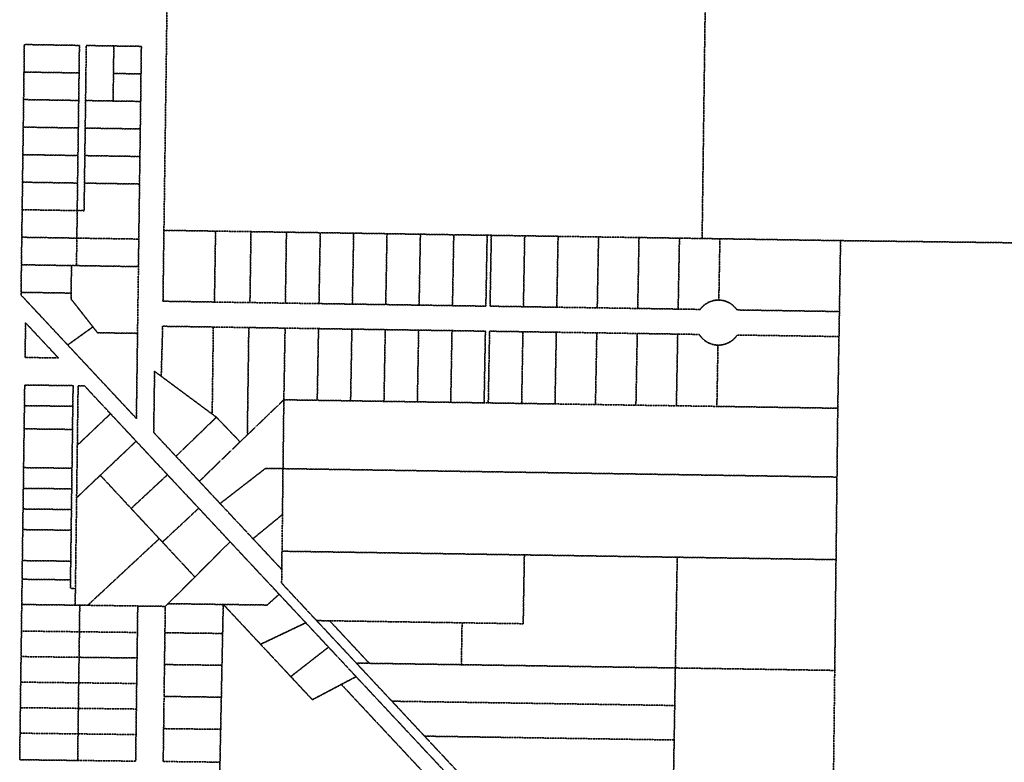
# Model space of a CAD drawing. Header units: feet. Extents: x 0 to 1411532, y 4 to 648360.
# Tile 51 of 69: x 1396237 to 1398597, y 442577 to 444357. Entities that reach past the tile are written whole.
import ezdxf

# ---------------------------------------------------------------- set-up
doc = ezdxf.new("R2010")
doc.units = ezdxf.units.FT
doc.header["$MEASUREMENT"] = 0
doc.linetypes.add('DASHED2', pattern=[0.375, 0.25, -0.125])
doc.layers.add('vanwert_121013_d_joined', color=247, linetype='DASHED2')

msp = doc.modelspace()

# ---------------------------------------------------------------- linework, layer by layer
at = {"layer": 'vanwert_121013_d_joined'}
for points in [[(1397457.8, 444959.4), (1397886.4, 444878.3), (1397872.4, 443832.7), (1397818.1, 443833.5), (1397721.2, 443835), (1397624.2, 443836.4), (1397527.2, 443837.9), (1397447.2, 443839.1), (1397367.2, 443840.3), (1397357.2, 443840.5), (1397277.2, 443841.7), (1397197.2, 443842.9), (1397117.2, 443844.2), (1397037.2, 443845.4), (1396957.2, 443846.6), (1396876.1, 443847.8), (1396791.2, 443849.1), (1396706.2, 443850.4), (1396582.5, 443852.3), (1396596.8, 444899.8), (1396899.3, 444898.2), (1397457.4, 444895.2), (1397457.8, 444959.4)], [(1397915.1, 443832), (1397872.4, 443832.7), (1397886.4, 444878.3), (1399543.9, 444564.8), (1399529.4, 443810.9), (1398204.3, 443827.6), (1397915.1, 443832)], [(1396239.9, 443697.3), (1396351.8, 443577.5), (1396516.5, 443401.2), (1396519.2, 443605.3), (1396521.4, 443765.3), (1396522.2, 443831.3), (1396523.1, 443897.3), (1396524, 443963.3), (1396524.9, 444029.3), (1396525.8, 444095.3), (1396526.7, 444161.3), (1396527.5, 444227.3), (1396528.4, 444293.3), (1396462.4, 444294.3), (1396396.4, 444295.3), (1396395.5, 444229.4), (1396394.7, 444163.4), (1396393.8, 444097.4), (1396392.9, 444031.4), (1396392, 443965.4), (1396391.1, 443899.4), (1396374.6, 443899.6), (1396375.5, 443965.6), (1396376.4, 444031.6), (1396377.3, 444097.6), (1396378.2, 444163.6), (1396379.1, 444229.6), (1396379.9, 444295.6), (1396247.9, 444297.7), (1396247.1, 444231.7), (1396246.2, 444165.7), (1396245.3, 444099.7), (1396244.4, 444033.7), (1396243.5, 443967.7), (1396242.7, 443901.7), (1396241.8, 443835.7), (1396240.9, 443769.7), (1396240, 443703.7), (1396239.9, 443697.3)], [(1396379.1, 444229.6), (1396247.1, 444231.7), (1396247.9, 444297.7), (1396379.9, 444295.6), (1396379.1, 444229.6)], [(1396460.7, 444162.3), (1396394.7, 444163.4), (1396395.5, 444229.4), (1396396.4, 444295.3), (1396462.4, 444294.3), (1396461.5, 444228.3), (1396460.7, 444162.3)], [(1396527.5, 444227.3), (1396461.5, 444228.3), (1396462.4, 444294.3), (1396528.4, 444293.3), (1396527.5, 444227.3)], [(1396378.2, 444163.6), (1396246.2, 444165.7), (1396247.1, 444231.7), (1396379.1, 444229.6), (1396378.2, 444163.6)], [(1396460.7, 444162.3), (1396461.5, 444228.3), (1396527.5, 444227.3), (1396526.7, 444161.3), (1396460.7, 444162.3)], [(1396377.3, 444097.6), (1396245.3, 444099.7), (1396246.2, 444165.7), (1396378.2, 444163.6), (1396377.3, 444097.6)], [(1396460.7, 444162.3), (1396526.7, 444161.3), (1396525.8, 444095.3), (1396393.8, 444097.4), (1396394.7, 444163.4), (1396460.7, 444162.3)], [(1396376.4, 444031.6), (1396244.4, 444033.7), (1396245.3, 444099.7), (1396377.3, 444097.6), (1396376.4, 444031.6)], [(1396524.9, 444029.3), (1396392.9, 444031.4), (1396393.8, 444097.4), (1396525.8, 444095.3), (1396524.9, 444029.3)], [(1396375.5, 443965.6), (1396243.5, 443967.7), (1396244.4, 444033.7), (1396376.4, 444031.6), (1396375.5, 443965.6)], [(1396524, 443963.3), (1396392, 443965.4), (1396392.9, 444031.4), (1396524.9, 444029.3), (1396524, 443963.3)], [(1396374.6, 443899.6), (1396242.7, 443901.7), (1396243.5, 443967.7), (1396375.5, 443965.6), (1396374.6, 443899.6)], [(1396374.6, 443899.6), (1396391.1, 443899.4), (1396392, 443965.4), (1396524, 443963.3), (1396523.1, 443897.3), (1396522.2, 443831.3), (1396373.8, 443833.6), (1396374.6, 443899.6)], [(1396242.7, 443901.7), (1396374.6, 443899.6), (1396373.8, 443833.6), (1396241.8, 443835.7), (1396242.7, 443901.7)], [(1396706.2, 443850.4), (1396703.6, 443680.4), (1396580.2, 443682.3), (1396582.5, 443852.3), (1396706.2, 443850.4)], [(1396791.2, 443849.1), (1396788.6, 443679.1), (1396703.6, 443680.4), (1396706.2, 443850.4), (1396791.2, 443849.1)], [(1396788.6, 443679.1), (1396791.2, 443849.1), (1396876.1, 443847.8), (1396873.6, 443677.8), (1396788.6, 443679.1)], [(1396954.1, 443676.6), (1396873.6, 443677.8), (1396876.1, 443847.8), (1396957.2, 443846.6), (1396954.1, 443676.6)], [(1397034.1, 443675.4), (1396954.1, 443676.6), (1396957.2, 443846.6), (1397037.2, 443845.4), (1397034.1, 443675.4)], [(1397114.1, 443674.2), (1397034.1, 443675.4), (1397037.2, 443845.4), (1397117.2, 443844.2), (1397114.1, 443674.2)], [(1397194.1, 443673), (1397114.1, 443674.2), (1397117.2, 443844.2), (1397197.2, 443842.9), (1397194.1, 443673)], [(1397274.1, 443671.7), (1397194.1, 443673), (1397197.2, 443842.9), (1397277.2, 443841.7), (1397274.1, 443671.7)], [(1396372.9, 443767.7), (1396360.9, 443767.8), (1396240.9, 443769.7), (1396241.8, 443835.7), (1396373.8, 443833.6), (1396372.9, 443767.7)], [(1396372.9, 443767.7), (1396373.8, 443833.6), (1396522.2, 443831.3), (1396521.4, 443765.3), (1396372.9, 443767.7)], [(1397274.1, 443671.7), (1397277.2, 443841.7), (1397357.2, 443840.5), (1397354.1, 443670.5), (1397274.1, 443671.7)], [(1397444.1, 443669.2), (1397364.1, 443670.4), (1397367.2, 443840.3), (1397447.2, 443839.1), (1397444.1, 443669.2)], [(1397524.1, 443667.9), (1397444.1, 443669.2), (1397447.2, 443839.1), (1397527.2, 443837.9), (1397524.1, 443667.9)], [(1397621.1, 443666.5), (1397524.1, 443667.9), (1397527.2, 443837.9), (1397624.2, 443836.4), (1397621.1, 443666.5)], [(1397718.1, 443665), (1397621.1, 443666.5), (1397624.2, 443836.4), (1397721.2, 443835), (1397718.1, 443665)], [(1397815, 443663.5), (1397718.1, 443665), (1397721.2, 443835), (1397818.1, 443833.5), (1397815, 443663.5)], [(1397815, 443663.5), (1397818.1, 443833.5), (1397872.4, 443832.7), (1397915.1, 443832), (1397912.5, 443685.1), (1397910.6, 443685.1), (1397908.7, 443685), (1397906.9, 443684.9), (1397905, 443684.7), (1397903.2, 443684.4), (1397901.4, 443684.1), (1397899.5, 443683.8), (1397897.7, 443683.3), (1397895.9, 443682.8), (1397894.2, 443682.2), (1397892.4, 443681.6), (1397890.7, 443680.9), (1397889, 443680.2), (1397887.3, 443679.4), (1397885.7, 443678.5), (1397884.1, 443677.6), (1397882.5, 443676.6), (1397880.9, 443675.6), (1397879.4, 443674.5), (1397877.9, 443673.4), (1397876.5, 443672.2), (1397875.1, 443671), (1397873.7, 443669.7), (1397872.4, 443668.4), (1397871.2, 443667), (1397870, 443665.6), (1397868.8, 443664.2), (1397867.7, 443662.7), (1397815, 443663.5)], [(1397915.1, 443832), (1398204.3, 443827.6), (1398201.5, 443657.6), (1397956.2, 443661.4), (1397955.1, 443662.9), (1397954, 443664.3), (1397952.9, 443665.8), (1397951.6, 443667.2), (1397950.4, 443668.5), (1397949.1, 443669.8), (1397947.7, 443671.1), (1397946.3, 443672.3), (1397944.9, 443673.5), (1397943.4, 443674.6), (1397941.9, 443675.7), (1397940.4, 443676.7), (1397938.8, 443677.6), (1397937.2, 443678.6), (1397935.6, 443679.4), (1397933.9, 443680.2), (1397932.2, 443680.9), (1397930.5, 443681.6), (1397928.8, 443682.2), (1397927, 443682.8), (1397925.2, 443683.3), (1397923.4, 443683.7), (1397921.6, 443684.1), (1397919.8, 443684.4), (1397918, 443684.7), (1397916.1, 443684.9), (1397914.3, 443685), (1397912.5, 443685.1), (1397915.1, 443832)], [(1396360, 443701.8), (1396240, 443703.7), (1396240.9, 443769.7), (1396360.9, 443767.8), (1396360, 443701.8)], [(1396519.2, 443605.3), (1396423.2, 443606.8), (1396412.3, 443620.8), (1396359.8, 443687.8), (1396360, 443701.8), (1396360.9, 443767.8), (1396372.9, 443767.7), (1396521.4, 443765.3), (1396519.2, 443605.3)], [(1396240, 443703.7), (1396360, 443701.8), (1396359.8, 443687.8), (1396412.3, 443620.8), (1396351.8, 443577.5), (1396239.9, 443697.3), (1396240, 443703.7)], [(1396249.7, 443547.4), (1396250.8, 443630.6), (1396329.4, 443546.5), (1396249.7, 443547.4)], [(1396249.7, 443547.4), (1396329.4, 443546.5), (1396250.8, 443630.6), (1396249.7, 443547.4)], [(1396412.3, 443620.8), (1396423.2, 443606.8), (1396519.2, 443605.3), (1396516.5, 443401.2), (1396351.8, 443577.5), (1396412.3, 443620.8)], [(1396576, 443502.4), (1396579.4, 443622.3), (1396700.9, 443620.5), (1396698.1, 443411.8), (1396576, 443502.4)], [(1396698.1, 443411.8), (1396700.9, 443620.5), (1396785.9, 443619.2), (1396782.4, 443361.9), (1396765, 443345.2), (1396754.2, 443356.4), (1396708.2, 443404.3), (1396698.1, 443411.8)], [(1396785.9, 443619.2), (1396872.9, 443617.9), (1396869.9, 443446), (1396782.4, 443361.9), (1396785.9, 443619.2)], [(1396869.9, 443446), (1396872.9, 443617.9), (1396953, 443616.6), (1396949.9, 443444.8), (1396869.9, 443446)], [(1396949.9, 443444.8), (1396953, 443616.6), (1397033, 443615.4), (1397029.9, 443443.6), (1396949.9, 443444.8)], [(1397029.9, 443443.6), (1397033, 443615.4), (1397113, 443614.2), (1397109.9, 443442.3), (1397029.9, 443443.6)], [(1397109.9, 443442.3), (1397113, 443614.2), (1397193, 443613), (1397189.9, 443441.1), (1397109.9, 443442.3)], [(1397189.9, 443441.1), (1397193, 443613), (1397273, 443611.8), (1397269.9, 443439.9), (1397189.9, 443441.1)], [(1397273, 443611.8), (1397353, 443610.5), (1397349.9, 443438.7), (1397269.9, 443439.9), (1397273, 443611.8)], [(1397443, 443609.2), (1397439.9, 443437.3), (1397359.9, 443438.5), (1397363, 443610.4), (1397443, 443609.2)], [(1397523, 443607.9), (1397519.8, 443436.1), (1397439.9, 443437.3), (1397443, 443609.2), (1397523, 443607.9)], [(1397620, 443606.5), (1397616.8, 443434.6), (1397519.8, 443436.1), (1397523, 443607.9), (1397620, 443606.5)], [(1397717, 443605), (1397713.8, 443433.1), (1397616.8, 443434.6), (1397620, 443606.5), (1397717, 443605)], [(1397813.9, 443603.5), (1397810.8, 443431.7), (1397713.8, 443433.1), (1397717, 443605), (1397813.9, 443603.5)], [(1397813.9, 443603.5), (1397865.5, 443602.7), (1397866.5, 443601.2), (1397867.6, 443599.6), (1397868.7, 443598.1), (1397869.8, 443596.7), (1397871.1, 443595.3), (1397872.3, 443593.9), (1397873.6, 443592.6), (1397875, 443591.3), (1397876.4, 443590.1), (1397877.8, 443588.9), (1397879.3, 443587.7), (1397880.8, 443586.6), (1397882.3, 443585.6), (1397883.9, 443584.6), (1397885.5, 443583.7), (1397887.2, 443582.9), (1397888.9, 443582), (1397890.6, 443581.3), (1397892.3, 443580.6), (1397894, 443580), (1397895.8, 443579.4), (1397897.6, 443578.9), (1397899.4, 443578.4), (1397901.2, 443578.1), (1397903.1, 443577.7), (1397904.9, 443577.5), (1397906.8, 443577.3), (1397908.6, 443577.2), (1397910.5, 443577.1), (1397907.8, 443430.2), (1397810.8, 443431.7), (1397813.9, 443603.5)], [(1397956.5, 443601.3), (1398200.5, 443597.6), (1398197.6, 443425.8), (1397907.8, 443430.2), (1397910.5, 443577.1), (1397912.4, 443577.1), (1397914.2, 443577.2), (1397916.1, 443577.3), (1397918, 443577.5), (1397919.8, 443577.7), (1397921.7, 443578.1), (1397923.5, 443578.4), (1397925.3, 443578.9), (1397927.1, 443579.4), (1397928.9, 443580), (1397930.7, 443580.6), (1397932.4, 443581.3), (1397934.1, 443582.1), (1397935.8, 443582.9), (1397937.4, 443583.7), (1397939.1, 443584.7), (1397940.7, 443585.7), (1397942.2, 443586.7), (1397943.7, 443587.8), (1397945.2, 443588.9), (1397946.7, 443590.1), (1397948.1, 443591.4), (1397949.4, 443592.7), (1397950.7, 443594), (1397952, 443595.4), (1397953.2, 443596.8), (1397954.4, 443598.3), (1397955.5, 443599.8), (1397956.5, 443601.3)], [(1396558, 443367.6), (1396560, 443514.3), (1396576, 443502.4), (1396698.1, 443411.8), (1396708.2, 443404.3), (1396611.3, 443310.6), (1396558, 443367.6)], [(1396364.1, 443430.5), (1396248.1, 443431.9), (1396248.8, 443481.4), (1396364.8, 443480), (1396364.1, 443430.5)], [(1396374.9, 443337.1), (1396376.8, 443479.9), (1396391.8, 443479.7), (1396454.4, 443412.6), (1396374.9, 443337.1)], [(1396867.9, 443281), (1396825.9, 443281.6), (1396717.1, 443197.3), (1396667.3, 443250.6), (1396765, 443345.2), (1396782.4, 443361.9), (1396869.9, 443446), (1396867.9, 443281)], [(1398195.7, 443260.8), (1396867.9, 443281), (1396869.9, 443446), (1396949.9, 443444.8), (1397029.9, 443443.6), (1397109.9, 443442.3), (1397189.9, 443441.1), (1397269.9, 443439.9), (1397349.9, 443438.7), (1397359.9, 443438.5), (1397439.9, 443437.3), (1397519.8, 443436.1), (1397616.8, 443434.6), (1397713.8, 443433.1), (1397810.8, 443431.7), (1397907.8, 443430.2), (1398197.6, 443425.8), (1398195.7, 443260.8)], [(1396363.4, 443375), (1396247.4, 443376.4), (1396247.5, 443382.4), (1396248.1, 443431.9), (1396364.1, 443430.5), (1396363.4, 443381), (1396363.4, 443375)], [(1396429.9, 443265.1), (1396373.2, 443211.3), (1396374.9, 443337.1), (1396454.4, 443412.6), (1396515.9, 443346.8), (1396429.9, 443265.1)], [(1396667.3, 443250.6), (1396656.4, 443262.3), (1396611.3, 443310.6), (1396708.2, 443404.3), (1396754.2, 443356.4), (1396765, 443345.2), (1396667.3, 443250.6)], [(1396362.1, 443282), (1396246.1, 443283.4), (1396246.8, 443332.9), (1396247.4, 443376.4), (1396363.4, 443375), (1396362.8, 443331.5), (1396362.1, 443282)], [(1396503.9, 443185.5), (1396429.9, 443265.1), (1396515.9, 443346.8), (1396590.9, 443266.4), (1396503.9, 443185.5)], [(1396361.5, 443232.5), (1396245.5, 443233.8), (1396246.1, 443283.4), (1396362.1, 443282), (1396361.5, 443232.5)], [(1396717.1, 443197.3), (1396825.9, 443281.6), (1396867.9, 443281), (1396866.6, 443171), (1396795.9, 443113), (1396717.1, 443197.3)], [(1397812.8, 443068.6), (1397446.4, 443074.2), (1396865.5, 443083), (1396866.6, 443171), (1396867.9, 443281), (1398195.7, 443260.8), (1398193.4, 443062.8), (1397812.8, 443068.6)], [(1396370.3, 442993.9), (1396373.2, 443211.3), (1396429.9, 443265.1), (1396503.9, 443185.5), (1396571.3, 443113), (1396399.8, 442953.4), (1396380.7, 442953.7), (1396369.7, 442953.8), (1396370.3, 442993.9)], [(1396503.9, 443185.5), (1396590.9, 443266.4), (1396666, 443186.1), (1396578.8, 443105), (1396571.3, 443113), (1396503.9, 443185.5)], [(1396360.8, 443182.9), (1396244.8, 443184.3), (1396245.5, 443233.8), (1396361.5, 443232.5), (1396360.8, 443182.9)], [(1396360.1, 443133.4), (1396244.1, 443134.8), (1396244.8, 443184.3), (1396360.8, 443182.9), (1396360.1, 443133.4)], [(1396656.6, 443021.3), (1396578.8, 443105), (1396666, 443186.1), (1396741.2, 443105.5), (1396656.6, 443021.3)], [(1396865, 443039), (1396795.9, 443113), (1396866.6, 443171), (1396865.5, 443083), (1396865, 443039)], [(1396360.1, 443133.4), (1396359.5, 443083.9), (1396359.1, 443059.2), (1396243.1, 443060.5), (1396243.5, 443085.3), (1396244.1, 443134.8), (1396360.1, 443133.4)], [(1396585.7, 442950.8), (1396519.7, 442951.7), (1396399.8, 442953.4), (1396571.3, 443113), (1396578.8, 443105), (1396656.6, 443021.3), (1396592.2, 442957.3), (1396585.7, 442950.8)], [(1396858.7, 442979.8), (1396829.9, 442954), (1396724.9, 442955.4), (1396592.2, 442957.3), (1396656.6, 443021.3), (1396741.2, 443105.5), (1396858.7, 442979.8)], [(1396865, 443039), (1396865.5, 443083), (1397446.4, 443074.2), (1397443.6, 442909.2), (1397297.1, 442911.4), (1396979.6, 442916.3), (1396948.4, 442916.7), (1396864.6, 443006.5), (1396865, 443039)], [(1397812.8, 443068.6), (1397808.3, 442803.2), (1397295.4, 442811), (1397297.1, 442911.4), (1397443.6, 442909.2), (1397446.4, 443074.2), (1397812.8, 443068.6)], [(1397812.8, 443068.6), (1398193.4, 443062.8), (1398190.3, 442797.3), (1397808.3, 442803.2), (1397812.8, 443068.6)], [(1396359.1, 443059.2), (1396358.8, 443034.4), (1396358.5, 443014.4), (1396242.5, 443015.8), (1396242.8, 443035.8), (1396243.1, 443060.5), (1396359.1, 443059.2)], [(1396369.7, 442953.8), (1396241.7, 442955.3), (1396242.3, 442995.4), (1396242.5, 443015.8), (1396358.5, 443014.4), (1396358.3, 442994.1), (1396370.3, 442993.9), (1396369.7, 442953.8)], [(1396724.9, 442955.4), (1396829.9, 442954), (1396858.7, 442979.8), (1396864.1, 442974), (1396922.5, 442911.5), (1396862.9, 442883.1), (1396814.1, 442859.9), (1396724.9, 442955.4)], [(1396369.7, 442953.8), (1396380.7, 442953.7), (1396379.9, 442889.9), (1396240.9, 442891.6), (1396241.7, 442955.3), (1396369.7, 442953.8)], [(1396399.8, 442953.4), (1396519.7, 442951.7), (1396518.9, 442888.3), (1396379.9, 442889.9), (1396380.7, 442953.7), (1396399.8, 442953.4)], [(1396724.9, 442955.4), (1396724.5, 442948.9), (1396723.2, 442885.9), (1396584.9, 442887.5), (1396585.7, 442950.8), (1396592.2, 442957.3), (1396724.9, 442955.4)], [(1396922.5, 442911.5), (1396977, 442853.1), (1396886.5, 442782.5), (1396882.4, 442786.8), (1396861.9, 442808.8), (1396814.1, 442859.9), (1396862.9, 442883.1), (1396922.5, 442911.5)], [(1396979.6, 442916.3), (1397074.8, 442814.3), (1397043.6, 442814.8), (1396948.4, 442916.7), (1396979.6, 442916.3)], [(1397295.4, 442811), (1397074.8, 442814.3), (1396979.6, 442916.3), (1397297.1, 442911.4), (1397295.4, 442811)], [(1396240.9, 442891.6), (1396379.9, 442889.9), (1396379.1, 442828.7), (1396240.1, 442830.4), (1396240.9, 442891.6)], [(1396518, 442827.1), (1396379.1, 442828.7), (1396379.9, 442889.9), (1396518.9, 442888.3), (1396518, 442827.1)], [(1396723.2, 442885.9), (1396721.9, 442824.7), (1396721.6, 442809.7), (1396583.8, 442811.3), (1396584, 442826.3), (1396584.9, 442887.5), (1396723.2, 442885.9)], [(1396886.5, 442782.5), (1396977, 442853.1), (1396981.1, 442848.8), (1396984.6, 442845), (1397043.1, 442782.3), (1397007.7, 442763.7), (1396938.3, 442727), (1396904.1, 442763.5), (1396886.5, 442782.5)], [(1396240.1, 442830.4), (1396379.1, 442828.7), (1396378.2, 442767.5), (1396239.2, 442769.2), (1396240.1, 442830.4)], [(1396517.2, 442765.9), (1396378.2, 442767.5), (1396379.1, 442828.7), (1396518, 442827.1), (1396517.2, 442765.9)], [(1396721.6, 442809.7), (1396720.7, 442763.5), (1396720.1, 442733.1), (1396582.8, 442734.9), (1396583.2, 442765.1), (1396583.8, 442811.3), (1396721.6, 442809.7)], [(1397160.1, 442723), (1397128.9, 442723.5), (1397043.6, 442814.8), (1397074.8, 442814.3), (1397295.4, 442811), (1397808.3, 442803.2), (1397806.8, 442713.2), (1397160.1, 442723)], [(1397043.1, 442782.3), (1397270.7, 442538.8), (1397573.1, 442214.4), (1397545.1, 442188.3), (1397007.7, 442763.7), (1397043.1, 442782.3)], [(1397930.6, 442206), (1397845, 442348.8), (1397799.9, 442307.7), (1397663.6, 442183.4), (1397613.1, 442237.5), (1397679.5, 442323.4), (1397775.5, 442447.6), (1397802.3, 442447.1), (1397803.9, 442541.5), (1397805.4, 442630.5), (1397806.7, 442705.6), (1397806.8, 442713.2), (1397808.3, 442803.2), (1398190.3, 442797.3), (1398183.2, 442180.6), (1398105.8, 442311.1), (1397930.6, 442206)], [(1396239.2, 442769.2), (1396378.2, 442767.5), (1396377.4, 442706.3), (1396238.4, 442708), (1396239.2, 442769.2)], [(1396516.4, 442704.7), (1396377.4, 442706.3), (1396378.2, 442767.5), (1396517.2, 442765.9), (1396516.4, 442704.7)], [(1396720.1, 442733.1), (1396719.4, 442702.3), (1396718.5, 442656.1), (1396581.8, 442657.7), (1396582.4, 442703.9), (1396582.8, 442734.9), (1396720.1, 442733.1)], [(1397238.4, 442639.2), (1397207.2, 442639.6), (1397136, 442715.9), (1397128.9, 442723.5), (1397160.1, 442723), (1397806.8, 442713.2), (1397806.7, 442705.6), (1397805.4, 442630.5), (1397401.3, 442636.7), (1397238.4, 442639.2)], [(1396238.4, 442708), (1396377.4, 442706.3), (1396376.6, 442645.1), (1396237.6, 442646.8), (1396238.4, 442708)], [(1396515.6, 442643.5), (1396376.6, 442645.1), (1396377.4, 442706.3), (1396516.4, 442704.7), (1396515.6, 442643.5)], [(1396376.6, 442645.1), (1396375.7, 442581.4), (1396236.8, 442583.1), (1396237.6, 442646.8), (1396376.6, 442645.1)], [(1396515.6, 442643.5), (1396514.7, 442579.7), (1396375.7, 442581.4), (1396376.6, 442645.1), (1396515.6, 442643.5)], [(1396716.8, 442577.3), (1396696.8, 442577.6), (1396580.7, 442578.9), (1396581.6, 442642.7), (1396581.8, 442657.7), (1396718.5, 442656.1), (1396718.1, 442641.1), (1396716.8, 442577.3)], [(1397803.9, 442541.5), (1397397.2, 442547.7), (1397322.8, 442548.8), (1397291.6, 442549.3), (1397207.2, 442639.6), (1397238.4, 442639.2), (1397401.3, 442636.7), (1397805.4, 442630.5), (1397803.9, 442541.5)]]:
    msp.add_lwpolyline(points, close=True, dxfattribs=at)
for points in [[(1396596.8, 444899.8), (1396582.5, 443852.3), (1396580.2, 443682.3), (1396703.6, 443680.4), (1396788.6, 443679.1), (1396873.6, 443677.8), (1396954.1, 443676.6), (1397034.1, 443675.4), (1397114.1, 443674.2), (1397194.1, 443673), (1397274.1, 443671.7), (1397354.1, 443670.5), (1397357.2, 443840.5), (1397367.2, 443840.3), (1397364.1, 443670.4), (1397444.1, 443669.2), (1397524.1, 443667.9), (1397621.1, 443666.5), (1397718.1, 443665), (1397815, 443663.5), (1397867.7, 443662.7), (1397868.8, 443664.2), (1397870, 443665.6), (1397871.2, 443667), (1397872.4, 443668.4), (1397873.7, 443669.7), (1397875.1, 443671), (1397876.5, 443672.2), (1397877.9, 443673.4), (1397879.4, 443674.5), (1397880.9, 443675.6), (1397882.5, 443676.6), (1397884.1, 443677.6), (1397885.7, 443678.5), (1397887.3, 443679.4), (1397889, 443680.2), (1397890.7, 443680.9), (1397892.4, 443681.6), (1397894.2, 443682.2), (1397895.9, 443682.8), (1397897.7, 443683.3), (1397899.5, 443683.8), (1397901.4, 443684.1), (1397903.2, 443684.4), (1397905, 443684.7), (1397906.9, 443684.9), (1397908.7, 443685), (1397910.6, 443685.1), (1397912.5, 443685.1), (1397914.3, 443685), (1397916.1, 443684.9), (1397918, 443684.7), (1397919.8, 443684.4), (1397921.6, 443684.1), (1397923.4, 443683.7), (1397925.2, 443683.3), (1397927, 443682.8), (1397928.8, 443682.2), (1397930.5, 443681.6), (1397932.2, 443680.9), (1397933.9, 443680.2), (1397935.6, 443679.4), (1397937.2, 443678.6), (1397938.8, 443677.6), (1397940.4, 443676.7), (1397941.9, 443675.7), (1397943.4, 443674.6), (1397944.9, 443673.5), (1397946.3, 443672.3), (1397947.7, 443671.1), (1397949.1, 443669.8), (1397950.4, 443668.5), (1397951.6, 443667.2), (1397952.9, 443665.8), (1397954, 443664.3), (1397955.1, 443662.9), (1397956.2, 443661.4), (1398201.5, 443657.6), (1398200.5, 443597.6), (1397956.5, 443601.3), (1397955.5, 443599.8), (1397954.4, 443598.3), (1397953.2, 443596.8), (1397952, 443595.4), (1397950.7, 443594), (1397949.4, 443592.7), (1397948.1, 443591.4), (1397946.7, 443590.1), (1397945.2, 443588.9), (1397943.7, 443587.8), (1397942.2, 443586.7), (1397940.7, 443585.7), (1397939.1, 443584.7), (1397937.4, 443583.7), (1397935.8, 443582.9), (1397934.1, 443582.1), (1397932.4, 443581.3), (1397930.7, 443580.6), (1397928.9, 443580), (1397927.1, 443579.4), (1397925.3, 443578.9), (1397923.5, 443578.4), (1397921.7, 443578.1), (1397919.8, 443577.7), (1397918, 443577.5), (1397916.1, 443577.3), (1397914.2, 443577.2), (1397912.4, 443577.1), (1397910.5, 443577.1), (1397908.6, 443577.2), (1397906.8, 443577.3), (1397904.9, 443577.5), (1397903.1, 443577.7), (1397901.2, 443578.1), (1397899.4, 443578.4), (1397897.6, 443578.9), (1397895.8, 443579.4), (1397894, 443580), (1397892.3, 443580.6), (1397890.6, 443581.3), (1397888.9, 443582), (1397887.2, 443582.9), (1397885.5, 443583.7), (1397883.9, 443584.6), (1397882.3, 443585.6), (1397880.8, 443586.6), (1397879.3, 443587.7), (1397877.8, 443588.9), (1397876.4, 443590.1), (1397875, 443591.3), (1397873.6, 443592.6), (1397872.3, 443593.9), (1397871.1, 443595.3), (1397869.8, 443596.7), (1397868.7, 443598.1), (1397867.6, 443599.6), (1397866.5, 443601.2), (1397865.5, 443602.7), (1397813.9, 443603.5), (1397717, 443605), (1397620, 443606.5), (1397523, 443607.9), (1397443, 443609.2), (1397363, 443610.4), (1397359.9, 443438.5), (1397349.9, 443438.7), (1397353, 443610.5), (1397273, 443611.8), (1397193, 443613), (1397113, 443614.2), (1397033, 443615.4), (1396953, 443616.6), (1396872.9, 443617.9), (1396785.9, 443619.2), (1396700.9, 443620.5), (1396579.4, 443622.3), (1396576, 443502.4), (1396560, 443514.3), (1396558, 443367.6), (1396611.3, 443310.6), (1396656.4, 443262.3), (1396667.3, 443250.6), (1396717.1, 443197.3), (1396795.9, 443113), (1396865, 443039), (1396864.6, 443006.5), (1396948.4, 442916.7), (1397043.6, 442814.8), (1397128.9, 442723.5), (1397136, 442715.9), (1397207.2, 442639.6), (1397291.6, 442549.3)], [(1398603.1, 441175.8), (1398571.9, 441176.2), (1398170.1, 441607.2), (1398170.8, 441639.4), (1398183.2, 442180.6), (1398190.3, 442797.3), (1398193.4, 443062.8), (1398195.7, 443260.8), (1398197.6, 443425.8), (1398197.6, 443425.8), (1398200.5, 443597.6), (1398201.5, 443657.6), (1398204.3, 443827.6), (1399529.4, 443810.9)], [(1397270.7, 442538.8), (1397043.1, 442782.3), (1396984.6, 442845), (1396981.1, 442848.8), (1396977, 442853.1), (1396922.5, 442911.5), (1396864.1, 442974), (1396858.7, 442979.8), (1396741.2, 443105.5), (1396666, 443186.1), (1396590.9, 443266.4), (1396515.9, 443346.8), (1396454.4, 443412.6), (1396391.8, 443479.7), (1396376.8, 443479.9), (1396374.9, 443337.1), (1396373.2, 443211.3), (1396370.3, 442993.9), (1396358.3, 442994.1), (1396358.5, 443014.4), (1396358.8, 443034.4), (1396359.1, 443059.2), (1396359.5, 443083.9), (1396360.1, 443133.4), (1396360.8, 443182.9), (1396361.5, 443232.5), (1396362.1, 443282), (1396362.8, 443331.5), (1396363.4, 443375), (1396363.4, 443381), (1396364.1, 443430.5), (1396364.8, 443480), (1396248.8, 443481.4), (1396248.1, 443431.9), (1396247.5, 443382.4), (1396247.4, 443376.4), (1396246.8, 443332.9), (1396246.1, 443283.4), (1396245.5, 443233.8), (1396244.8, 443184.3), (1396244.1, 443134.8), (1396243.5, 443085.3), (1396243.1, 443060.5), (1396242.8, 443035.8), (1396242.5, 443015.8), (1396242.3, 442995.4), (1396241.7, 442955.3), (1396240.9, 442891.6), (1396240.1, 442830.4), (1396239.2, 442769.2), (1396238.4, 442708), (1396237.6, 442646.8), (1396236.8, 442583.1), (1396375.7, 442581.4), (1396514.7, 442579.7), (1396515.6, 442643.5), (1396516.4, 442704.7), (1396517.2, 442765.9), (1396518, 442827.1), (1396518.9, 442888.3), (1396519.7, 442951.7), (1396585.7, 442950.8), (1396584.9, 442887.5), (1396584, 442826.3), (1396583.8, 442811.3), (1396583.2, 442765.1), (1396582.8, 442734.9), (1396582.4, 442703.9), (1396581.8, 442657.7), (1396581.6, 442642.7), (1396580.7, 442578.9), (1396696.8, 442577.6), (1396716.8, 442577.3), (1396715.6, 442517.3)], [(1396715.6, 442517.3), (1396716.8, 442577.3), (1396718.1, 442641.1), (1396718.5, 442656.1), (1396719.4, 442702.3), (1396720.1, 442733.1), (1396720.7, 442763.5), (1396721.6, 442809.7), (1396721.9, 442824.7), (1396723.2, 442885.9), (1396724.5, 442948.9), (1396724.9, 442955.4), (1396814.1, 442859.9), (1396861.9, 442808.8), (1396882.4, 442786.8), (1396886.5, 442782.5), (1396904.1, 442763.5), (1396938.3, 442727), (1397007.7, 442763.7), (1397545.1, 442188.3)]]:
    msp.add_lwpolyline(points, dxfattribs=at)

doc.saveas('drawing.dxf')
